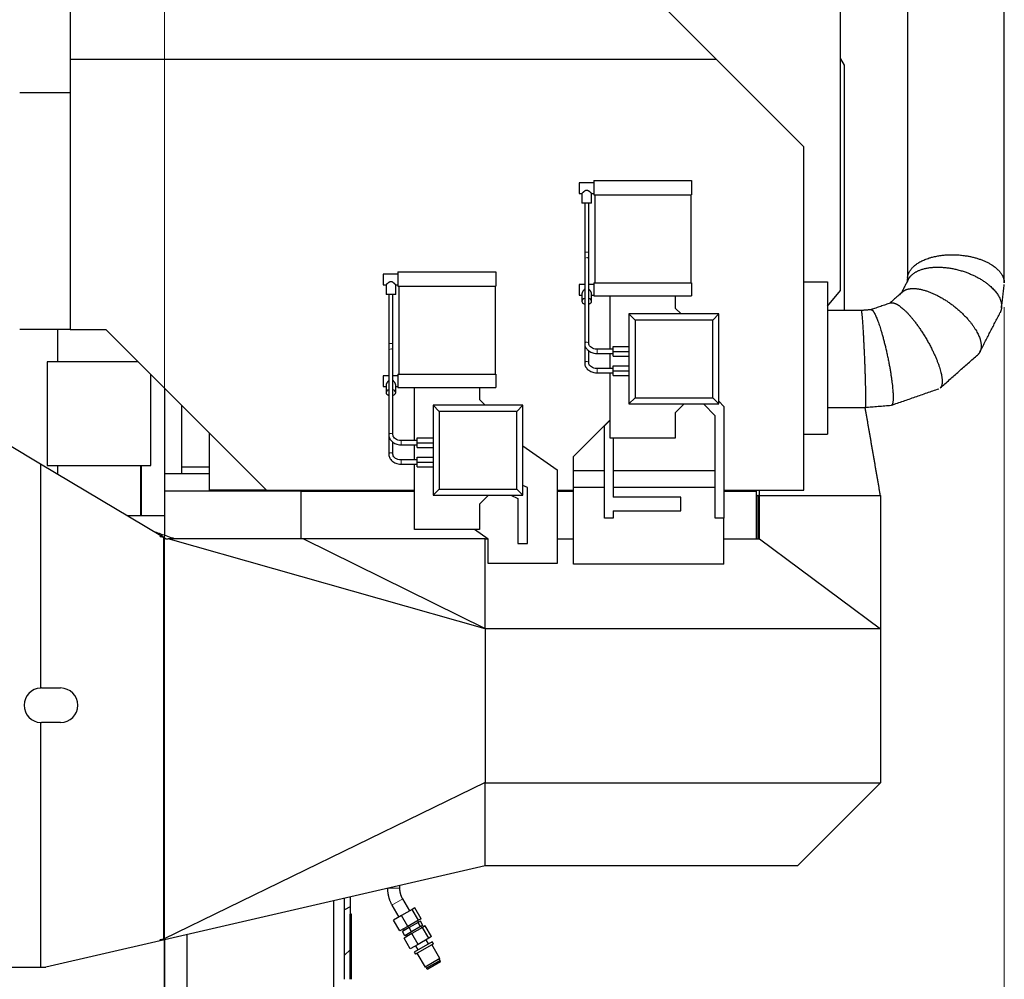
# Model space of a CAD drawing. Header units: inches. Extents: x 0 to 20790, y -12 to 14700.
# Tile 132 of 133: x 18100 to 19523, y 10837 to 12224. Entities that reach past the tile are written whole.
import ezdxf

# ---------------------------------------------------------------- set-up
doc = ezdxf.new("R2010")
doc.units = ezdxf.units.IN
doc.layers.add('1', color=7, linetype='Continuous', true_color=0xffffff)
doc.layers.add('254', color=7, linetype='Continuous', true_color=0xffffff)
doc.styles.add('latin_extended', font='simplex.shx')
doc.dimstyles.get("Standard").update_dxf_attribs({"dimtxt": 0.18, "dimasz": 0.18, "dimexe": 0.18, "dimexo": 0.0625, "dimgap": 0.09, "dimtad": 0, "dimtih": 1, "dimtoh": 1, "dimdec": 4, "dimzin": 0, "dimdsep": 46, "dimtxsty": 'Standard', "dimcen": 0.09, "dimadec": 0, "dimazin": 0, "dimtfac": 1, "dimtdec": 4, "dimtofl": 0, "dimtmove": 0, "dimatfit": 3, "dimfxl": 1, "dimtolj": 1, "dimtzin": 0, "dimarcsym": 0})

# ---------------------------------------------------------------- blocks, each defined once
blk = doc.blocks.new('_U5')
at = {"layer": '254', "color": 3, "linetype": 'Continuous', "lineweight": 13, "transparency": 16777216}
for p, q in [((18309.3, 9795.7), (18309.3, 13088.9)), ((18824.3, 12625.7), (18824.3, 13088.9)), ((18701.8, 13053.9), (18431.8, 13053.9))]:
    blk.add_line(p, q, dxfattribs=at)
at = {"layer": '254', "color": 3, "transparency": 16777216}
for points in [[(18431.8, 13074.3), (18431.8, 13033.5), (18309.3, 13053.9)], [(18701.8, 13033.5), (18701.8, 13074.3), (18824.3, 13053.9)]]:
    blk.add_solid(points, dxfattribs=at)
at = {"layer": 'Defpoints', "color": 0, "transparency": 16777216}
for p in [(18309.3, 13053.9), (18824.3, 12590.7), (18309.3, 9760.7)]:
    blk.add_point(p, dxfattribs=at)
at = {"layer": '254', "color": 2, "lineweight": 13, "transparency": 16777216, "insert": (18421, 13237.6), "char_height": 122.5, "attachment_point": 1, "style": 'latin_extended'}
blk.add_mtext('\\A1;515', dxfattribs=at)
blk = doc.blocks.new('_U6')
at = {"layer": '254', "color": 3, "linetype": 'Continuous', "lineweight": 13, "transparency": 16777216}
for p, q in [((19522.8, 11808.1), (19522.8, 8470.6)), ((18309.3, 9725.7), (18309.3, 8470.6)), ((18431.8, 8505.6), (19400.3, 8505.6))]:
    blk.add_line(p, q, dxfattribs=at)
at = {"layer": '254', "color": 3, "transparency": 16777216}
for points in [[(18431.8, 8526), (18431.8, 8485.1), (18309.3, 8505.6)], [(19400.3, 8485.1), (19400.3, 8526), (19522.8, 8505.6)]]:
    blk.add_solid(points, dxfattribs=at)
at = {"layer": 'Defpoints', "color": 0, "transparency": 16777216}
for p in [(19522.8, 11843.1), (18309.3, 9760.7), (19522.8, 8505.6)]:
    blk.add_point(p, dxfattribs=at)
at = {"layer": '254', "color": 2, "lineweight": 13, "transparency": 16777216, "insert": (18720.6, 8689.3), "char_height": 122.5, "attachment_point": 1, "style": 'latin_extended'}
blk.add_mtext('\\A1;1214', dxfattribs=at)

msp = doc.modelspace()

# ---------------------------------------------------------------- linework, layer by layer
at = {"layer": '1', "color": 2, "linetype": 'Continuous', "lineweight": 25}
for p, q in [((19286.021, 11832.008), (19286.021, 12338.554)), ((18172.802, 12330.191), (18172.802, 12166.64)), ((19106.525, 12166.64), (18942.975, 12330.191)), ((19286.021, 12166.715), (19291.217, 12157.714)), ((18172.802, 12166.64), (18172.802, 11775.791)), ((18172.802, 12166.64), (19106.525, 12166.64)), ((19233.302, 12039.863), (19106.525, 12166.64)), ((19291.217, 12157.714), (19291.217, 11803.193)), ((18172.802, 12117.755), (18099.803, 12117.755)), ((19233.302, 11543.691), (19233.302, 12039.863)), ((18908.342, 11987.941), (18908.342, 11984.066)), ((18929.342, 11987.941), (18908.342, 11987.941)), ((18908.342, 11984.066), (18908.342, 11972.441)), ((18929.342, 11991.191), (19070.842, 11991.191)), ((18929.342, 11991.191), (18929.342, 11970.191)), ((19070.842, 11991.191), (19070.842, 11970.191)), ((18908.342, 11972.441), (18912.342, 11972.441)), ((18912.342, 11972.441), (18912.342, 11958.191)), ((18926.303, 11972.441), (18929.342, 11972.441)), ((18926.342, 11958.191), (18926.342, 11972.476)), ((18929.342, 11970.191), (19070.842, 11970.191)), ((18930.842, 11970.191), (18930.842, 11843.191)), ((19069.842, 11970.191), (19069.842, 11843.191)), ((18926.342, 11958.191), (18912.342, 11958.191)), ((18916.342, 11958.191), (18916.342, 11887.539)), ((18922.342, 11887.539), (18922.342, 11958.191)), ((18916.342, 11887.539), (18916.342, 11877.71)), ((18922.342, 11877.71), (18922.342, 11887.539)), ((18916.342, 11877.71), (18916.342, 11755.521)), ((18922.342, 11755.521), (18922.342, 11877.71)), ((18625.243, 11855.941), (18625.243, 11852.066)), ((18646.243, 11855.941), (18625.243, 11855.941)), ((18646.243, 11859.191), (18646.243, 11838.191)), ((18646.243, 11859.191), (18787.743, 11859.191)), ((18787.743, 11859.191), (18787.743, 11838.191)), ((18625.243, 11852.066), (18625.243, 11840.441)), ((18625.243, 11840.441), (18629.283, 11840.441)), ((18629.283, 11840.441), (18629.283, 11826.191)), ((18643.243, 11840.441), (18646.243, 11840.441)), ((18643.283, 11826.191), (18643.283, 11840.476)), ((18908.342, 11840.941), (18908.342, 11840.516)), ((18916.342, 11840.941), (18908.342, 11840.941)), ((18908.342, 11840.516), (18908.342, 11825.441)), ((18929.342, 11840.941), (18922.342, 11840.941)), ((18929.342, 11843.191), (19070.842, 11843.191)), ((18929.342, 11843.191), (18929.342, 11824.191)), ((19070.842, 11843.191), (19070.842, 11824.191)), ((19233.302, 11844.689), (19267.302, 11844.689)), ((19267.302, 11844.689), (19267.302, 11624.691)), ((18643.283, 11826.191), (18629.283, 11826.191)), ((18633.283, 11826.191), (18633.283, 11755.539)), ((18639.283, 11755.539), (18639.283, 11826.191)), ((18646.243, 11838.191), (18787.743, 11838.191)), ((18647.743, 11838.191), (18647.743, 11711.191)), ((18786.743, 11838.191), (18786.743, 11711.191)), ((18908.342, 11825.441), (18912.342, 11825.441)), ((18912.342, 11827.375), (18912.342, 11816.573)), ((18926.342, 11816.573), (18926.342, 11827.372)), ((18926.343, 11825.441), (18929.342, 11825.441)), ((19267.302, 11809.699), (19286.021, 11832.008)), ((18929.342, 11824.191), (19070.842, 11824.191)), ((18953.302, 11747.19), (18953.302, 11824.191)), ((19047.342, 11824.191), (19047.342, 11806.651)), ((19110.302, 11798.191), (18980.302, 11798.191)), ((18980.302, 11798.191), (18980.302, 11668.191)), ((18989.131, 11789.362), (18980.302, 11798.191)), ((18980.302, 11798.191), (18980.302, 11668.191)), ((19110.302, 11798.191), (18980.302, 11798.191)), ((19047.342, 11806.651), (19055.803, 11798.19)), ((19101.474, 11789.362), (19110.302, 11798.191)), ((19110.302, 11668.191), (19110.302, 11798.191)), ((19110.302, 11668.191), (19110.302, 11798.191)), ((19101.474, 11789.362), (18989.131, 11789.362)), ((18989.131, 11789.362), (18989.131, 11677.02)), ((19101.474, 11677.02), (19101.474, 11789.362)), ((18172.802, 11775.791), (18099.803, 11775.791)), ((18154.302, 11775.791), (18154.302, 11729.19)), ((18172.802, 11775.791), (18224.302, 11775.791)), ((18224.302, 11775.791), (18456.402, 11543.691)), ((18633.283, 11755.539), (18633.283, 11745.71)), ((18639.283, 11745.71), (18639.283, 11755.539)), ((18916.342, 11755.522), (18916.342, 11727.521)), ((18922.342, 11755.521), (18922.339, 11755.613)), ((18633.283, 11745.71), (18633.283, 11623.521)), ((18639.283, 11623.521), (18639.283, 11745.71)), ((18922.342, 11727.521), (18922.342, 11745.067)), ((18957.302, 11747.191), (18934.342, 11747.191)), ((18934.342, 11741.191), (18957.302, 11741.191)), ((18953.302, 11719.193), (18953.302, 11741.19)), ((18957.302, 11751.191), (18980.302, 11751.191)), ((18957.302, 11744.191), (18957.302, 11751.191)), ((18957.302, 11744.191), (18980.302, 11744.191)), ((18957.302, 11737.191), (18957.302, 11744.191)), ((18139.302, 11729.19), (18139.302, 11579.19)), ((18270.902, 11729.19), (18139.302, 11729.19)), ((18922.342, 11727.521), (18922.339, 11727.613)), ((18957.302, 11737.191), (18980.302, 11737.191)), ((18957.302, 11737.191), (18957.302, 11737.191)), ((18957.302, 11737.191), (18980.302, 11737.191)), ((18957.302, 11719.191), (18934.342, 11719.191)), ((18934.342, 11713.191), (18957.302, 11713.191)), ((18953.302, 11618.641), (18953.302, 11713.194)), ((18957.302, 11716.191), (18957.302, 11723.191)), ((18957.302, 11723.191), (18980.302, 11723.191)), ((18957.302, 11709.191), (18957.302, 11716.191)), ((18957.302, 11716.191), (18980.302, 11716.191)), ((18289.302, 11579.19), (18289.302, 11710.79)), ((18625.243, 11708.941), (18625.243, 11708.516)), ((18633.283, 11708.941), (18625.243, 11708.941)), ((18625.243, 11708.516), (18625.243, 11693.441)), ((18646.243, 11708.941), (18639.282, 11708.941)), ((18646.243, 11711.191), (18787.743, 11711.191)), ((18646.243, 11711.191), (18646.243, 11692.191)), ((18787.743, 11711.191), (18787.743, 11692.191)), ((18957.302, 11709.191), (18957.302, 11709.191)), ((18957.302, 11709.191), (18980.302, 11709.191)), ((18957.302, 11709.191), (18980.302, 11709.191)), ((18309.302, 11690.791), (18309.302, 11567.691)), ((18625.243, 11693.441), (18629.282, 11693.441)), ((18629.283, 11695.375), (18629.283, 11684.573)), ((18643.283, 11684.573), (18643.283, 11695.372)), ((18643.283, 11693.441), (18646.243, 11693.441)), ((18646.243, 11692.191), (18787.743, 11692.191)), ((18670.203, 11615.19), (18670.203, 11692.191)), ((18764.243, 11692.191), (18764.243, 11674.651)), ((18764.243, 11674.651), (18772.703, 11666.19)), ((18989.131, 11677.02), (18980.302, 11668.191)), ((18989.131, 11677.02), (19101.474, 11677.02)), ((19101.474, 11677.02), (19110.302, 11668.191)), ((19110.302, 11672.015), (19117.66, 11664.658)), ((18334.302, 11567.697), (18334.302, 11665.792)), ((18706.031, 11657.362), (18697.202, 11666.191)), ((18697.202, 11666.191), (18697.202, 11536.191)), ((18827.202, 11666.191), (18697.202, 11666.191)), ((18827.202, 11666.191), (18697.202, 11666.191)), ((18697.202, 11666.191), (18697.202, 11536.191)), ((18818.374, 11657.362), (18706.031, 11657.362)), ((18706.031, 11657.362), (18706.031, 11545.02)), ((18818.374, 11657.362), (18827.202, 11666.191)), ((18818.374, 11545.02), (18818.374, 11657.362)), ((18827.202, 11536.191), (18827.202, 11666.191)), ((18827.202, 11536.191), (18827.202, 11666.191)), ((18980.302, 11668.191), (19110.302, 11668.191)), ((18980.302, 11668.191), (19110.302, 11668.191)), ((19060.302, 11668.19), (19047.342, 11655.231)), ((19047.342, 11655.231), (19047.342, 11618.641)), ((19104.945, 11651.135), (19087.889, 11668.191)), ((19117.66, 11664.658), (19117.66, 11503.348)), ((18900.302, 11592.015), (18953.301, 11645.014)), ((18944.945, 11636.588), (18953.303, 11644.945)), ((19104.945, 11503.348), (19104.945, 11651.135)), ((18944.945, 11503.278), (18944.945, 11636.588)), ((18374.302, 11543.691), (18374.302, 11625.791)), ((18633.283, 11623.523), (18633.283, 11595.521)), ((18639.283, 11623.521), (18639.279, 11623.614)), ((18639.283, 11595.521), (18639.283, 11613.067)), ((18674.202, 11615.191), (18651.283, 11615.191)), ((18674.202, 11612.191), (18674.202, 11619.191)), ((18674.202, 11619.191), (18697.202, 11619.191)), ((18674.202, 11605.191), (18674.202, 11612.191)), ((18674.202, 11612.191), (18697.202, 11612.191)), ((19047.342, 11618.641), (18953.302, 11618.641)), ((18957.66, 11618.639), (18957.66, 11533.522)), ((19233.302, 11624.691), (19267.302, 11624.691)), ((18082.717, 11609.974), (18130.102, 11581.653)), ((18651.283, 11609.191), (18674.202, 11609.191)), ((18670.203, 11587.193), (18670.203, 11609.19)), ((18674.202, 11605.191), (18674.202, 11605.191)), ((18674.202, 11605.191), (18697.202, 11605.191)), ((18674.202, 11605.191), (18697.202, 11605.191)), ((18827.203, 11607.658), (18876.698, 11573.001)), ((18639.283, 11595.521), (18639.279, 11595.614)), ((18674.202, 11587.191), (18651.283, 11587.191)), ((18674.202, 11584.191), (18674.202, 11591.191)), ((18674.202, 11591.191), (18697.202, 11591.191)), ((18674.202, 11584.191), (18697.202, 11584.191)), ((18674.202, 11577.191), (18674.202, 11584.191)), ((18900.302, 11571.607), (18900.302, 11592.015)), ((18130.102, 11581.653), (18303.597, 11477.958)), ((18130.102, 11581.653), (18130.102, 11257.663)), ((18139.302, 11579.19), (18289.302, 11579.19)), ((18154.302, 11579.19), (18154.302, 11567.188)), ((18274.302, 11579.19), (18274.302, 11506.69)), ((18275.302, 11579.198), (18275.302, 11506.69)), ((18374.304, 11576.773), (18334.302, 11576.773)), ((18651.283, 11581.191), (18674.202, 11581.191)), ((18670.203, 11486.641), (18670.203, 11581.194)), ((18674.202, 11577.191), (18674.202, 11577.191)), ((18674.202, 11577.191), (18697.202, 11577.191)), ((18674.202, 11577.191), (18697.202, 11577.191)), ((18876.698, 11573.001), (18876.698, 11437.607)), ((18900.302, 11547.607), (18900.302, 11571.607)), ((18944.945, 11571.607), (18900.302, 11571.607)), ((19104.945, 11571.607), (18957.66, 11571.607)), ((18309.302, 11567.69), (18309.302, 11542.19)), ((18309.302, 11567.69), (18374.303, 11567.69)), ((18274.291, 11548.854), (18275.298, 11548.854)), ((18274.291, 11541.799), (18275.298, 11541.799)), ((18275.303, 11541.191), (18274.303, 11541.191)), ((18309.302, 11542.19), (18309.302, 11478.195)), ((18506.302, 11542.19), (18309.302, 11542.19)), ((18456.402, 11543.691), (18374.302, 11543.691)), ((18456.402, 11543.691), (18670.208, 11543.691)), ((18506.302, 11542.19), (18670.206, 11542.19)), ((18506.302, 11542.19), (18506.302, 11473.191)), ((18706.031, 11545.02), (18697.202, 11536.191)), ((18706.031, 11545.02), (18818.374, 11545.02)), ((18818.374, 11545.02), (18827.202, 11536.191)), ((18833.739, 11547.31), (18827.202, 11550.215)), ((18833.739, 11466.691), (18833.739, 11547.31)), ((18876.693, 11543.691), (18900.292, 11543.691)), ((18876.695, 11542.19), (18900.301, 11542.19)), ((18884.302, 11543.691), (18884.302, 11542.191)), ((18900.302, 11436.691), (18900.302, 11547.607)), ((18944.945, 11547.607), (18900.302, 11547.607)), ((19104.945, 11547.607), (18957.66, 11547.607)), ((19117.654, 11543.691), (19233.302, 11543.691)), ((19117.656, 11542.19), (19164.302, 11542.19)), ((19164.302, 11543.691), (19164.302, 11542.19)), ((19164.302, 11542.19), (19164.302, 11473.191)), ((18275.303, 11531.691), (18274.303, 11531.691)), ((18697.202, 11536.191), (18827.202, 11536.191)), ((18697.202, 11536.191), (18827.202, 11536.191)), ((18777.202, 11536.19), (18764.243, 11523.231)), ((18809.512, 11536.191), (18819.786, 11531.625)), ((18819.786, 11531.625), (18819.786, 11466.691)), ((19055.16, 11533.522), (18957.66, 11533.522)), ((19055.16, 11513.785), (19055.16, 11533.522)), ((19164.309, 11535.691), (19165.931, 11535.691)), ((19166.802, 11534.191), (19168.802, 11534.191)), ((19166.802, 11534.191), (19166.802, 11473.191)), ((19168.802, 11473.191), (19168.802, 11535.691)), ((19168.802, 11535.691), (19343.802, 11535.691)), ((19343.802, 11535.691), (19343.802, 11343.191)), ((18275.303, 11522.191), (18274.303, 11522.191)), ((18764.243, 11523.231), (18764.243, 11486.641)), ((18957.66, 11513.785), (18957.66, 11503.278)), ((18957.66, 11513.785), (19055.16, 11513.785)), ((19168.791, 11520.142), (19166.797, 11520.142)), ((18309.302, 11506.69), (18255.523, 11506.69)), ((18957.66, 11503.278), (18944.945, 11503.278)), ((19117.66, 11503.348), (19104.945, 11503.348)), ((19117.66, 11436.691), (19117.66, 11503.346)), ((18764.243, 11486.641), (18670.203, 11486.641)), ((18776.907, 11472.617), (18756.879, 11486.641)), ((18302.969, 11475.979), (18303.597, 11477.958)), ((18307.832, 11475.101), (18302.969, 11475.979)), ((18308.866, 11474.808), (18303.597, 11477.958)), ((18307.832, 11475.101), (18307.832, 10894.923)), ((18308.866, 11474.808), (18307.832, 11475.101)), ((18308.866, 11474.808), (18311.572, 11473.191)), ((18311.572, 11473.191), (18314.57, 11473.191)), ((18510.017, 11473.191), (18314.57, 11473.191)), ((18772.302, 11343.371), (18314.57, 11473.191)), ((18510.017, 11473.191), (18510.039, 11473.182)), ((18772.302, 11473.182), (18510.039, 11473.182)), ((18510.039, 11473.182), (18772.302, 11343.591)), ((18772.302, 11473.191), (18776.094, 11473.191)), ((18772.302, 11343.429), (18772.302, 11473.191)), ((18776.907, 11437.607), (18776.907, 11472.617)), ((18876.7, 11473.191), (18900.304, 11473.191)), ((19117.654, 11473.191), (19168.802, 11473.191)), ((19168.802, 11473.191), (19343.802, 11343.191)), ((18819.786, 11466.691), (18833.739, 11466.691)), ((18876.698, 11437.607), (18776.907, 11437.607)), ((19117.66, 11436.691), (18900.302, 11436.691)), ((18772.302, 11343.429), (18772.302, 11343.371)), ((18772.302, 11343.371), (18772.302, 11343.191)), ((19343.802, 11343.191), (18772.302, 11343.191)), ((18772.302, 11343.191), (18772.302, 11121.278)), ((19343.802, 11343.191), (19343.802, 11120.691)), ((18131.301, 11257.692), (18158.924, 11257.692)), ((18130.102, 11207.72), (18130.102, 10854.191)), ((18158.924, 11207.692), (18131.301, 11207.692)), ((18772.302, 11121.278), (18307.832, 10894.923)), ((18772.302, 11121.278), (18772.302, 11120.691)), ((18772.302, 11000.691), (18772.302, 11120.691)), ((18772.302, 11120.691), (19343.802, 11120.691)), ((19223.802, 11000.691), (19343.802, 11120.691)), ((18772.302, 11000.691), (18302.802, 10892.298)), ((19223.802, 11000.691), (18772.302, 11000.691)), ((18649.303, 10968.329), (18649.303, 10972.294)), ((18553.302, 10950.129), (18553.302, 10662.951)), ((18569.302, 10836.693), (18569.302, 10953.82)), ((18577.302, 10955.677), (18577.302, 10941.548)), ((18637.868, 10943.829), (18647.868, 10926.509)), ((18663.456, 10935.509), (18653.456, 10952.829)), ((18577.302, 10941.548), (18569.302, 10937.217)), ((18577.302, 10941.548), (18577.302, 10879.422)), ((18577.523, 10930.72), (18577.302, 10930.72)), ((18577.302, 10928.72), (18577.523, 10928.72)), ((18577.523, 10836.692), (18577.523, 10930.72)), ((18579.523, 10930.72), (18577.523, 10930.72)), ((18579.523, 10836.691), (18579.523, 10930.72)), ((18651.767, 10928.76), (18640.275, 10922.125)), ((18667.154, 10937.644), (18651.767, 10928.76)), ((18660.767, 10913.172), (18651.767, 10928.76)), ((18671.049, 10939.893), (18667.154, 10937.644)), ((18676.154, 10922.055), (18667.154, 10937.644)), ((18680.049, 10924.304), (18671.049, 10939.893)), ((18649.275, 10906.537), (18640.275, 10922.125)), ((18676.154, 10922.055), (18660.767, 10913.172)), ((18675.608, 10918.854), (18662.625, 10911.358)), ((18676.304, 10919.255), (18675.054, 10921.42)), ((18678.895, 10920.751), (18675.608, 10918.854)), ((18679.108, 10912.791), (18675.608, 10918.854)), ((18680.049, 10924.304), (18676.154, 10922.055)), ((18682.395, 10914.689), (18678.895, 10920.751)), ((18682.395, 10914.689), (18679.108, 10912.791)), ((18341.302, 10901.182), (18341.302, 10643.691)), ((18660.767, 10913.172), (18649.275, 10906.537)), ((18662.625, 10911.358), (18652.929, 10905.76)), ((18656.429, 10899.698), (18652.929, 10905.76)), ((18654.27, 10909.42), (18655.52, 10907.255)), ((18666.767, 10902.779), (18655.275, 10896.144)), ((18666.125, 10905.296), (18656.429, 10899.698)), ((18659.02, 10901.193), (18660.27, 10899.028)), ((18666.125, 10905.296), (18662.625, 10911.358)), ((18679.108, 10912.791), (18666.125, 10905.296)), ((18682.154, 10911.663), (18666.767, 10902.779)), ((18675.767, 10887.191), (18666.767, 10902.779)), ((18681.054, 10911.028), (18679.804, 10913.193)), ((18686.049, 10913.912), (18682.154, 10911.663)), ((18691.154, 10896.075), (18682.154, 10911.663)), ((18695.049, 10898.323), (18686.049, 10913.912)), ((18302.796, 10892.297), (18137.741, 10854.191)), ((18307.832, 10894.923), (18302.281, 10893.948)), ((18302.281, 10893.948), (18302.796, 10892.297)), ((18309.302, 10690.721), (18309.302, 10893.81)), ((18309.302, 10893.796), (18309.302, 10643.691)), ((18664.275, 10880.556), (18655.275, 10896.144)), ((18675.767, 10887.191), (18664.275, 10880.556)), ((18696.052, 10891.051), (18670.071, 10876.051)), ((18697.802, 10888.02), (18671.821, 10873.02)), ((18691.154, 10896.075), (18675.767, 10887.191)), ((18690.856, 10888.051), (18687.456, 10893.94)), ((18695.049, 10898.323), (18691.154, 10896.075)), ((18707.237, 10866.678), (18695.637, 10886.77)), ((18697.802, 10888.02), (18696.052, 10891.051)), ((18577.302, 10879.422), (18569.302, 10871.422)), ((18670.071, 10876.051), (18671.821, 10873.02)), ((18671.868, 10884.94), (18675.268, 10879.051)), ((18673.987, 10874.27), (18685.587, 10854.178)), ((18696.412, 10860.428), (18685.587, 10854.178)), ((18707.448, 10863.913), (18687.876, 10852.613)), ((18707.755, 10861.781), (18689.569, 10851.281)), ((18707.237, 10866.678), (18696.412, 10860.428)), ((18707.448, 10863.913), (18706.198, 10866.078)), ((18707.755, 10861.781), (18707.448, 10863.913)), ((18007.102, 10854.191), (18130.102, 10854.191)), ((18130.102, 10854.191), (18137.741, 10854.191)), ((18686.626, 10854.778), (18687.876, 10852.613)), ((18687.876, 10852.613), (18689.569, 10851.281))]:
    msp.add_line(p, q, dxfattribs=at)
at = {"layer": '1', "color": 110, "linetype": 'Continuous', "lineweight": 13}
for p, q in [((18921.609, 11887.539), (18916.342, 11887.539)), ((18922.342, 11887.539), (18921.609, 11887.539)), ((18916.342, 11877.71), (18916.342, 11877.709)), ((18638.549, 11755.539), (18633.283, 11755.539)), ((18639.283, 11755.539), (18638.549, 11755.539)), ((18916.342, 11755.521), (18916.342, 11755.521)), ((18633.283, 11745.71), (18633.283, 11745.71)), ((18934.342, 11747.191), (18934.342, 11741.191)), ((18916.342, 11727.521), (18916.342, 11727.521)), ((18934.342, 11719.191), (18934.342, 11713.191)), ((18633.283, 11623.521), (18633.283, 11623.521)), ((18651.283, 11615.191), (18651.283, 11609.191)), ((18633.283, 11595.521), (18633.283, 11595.521)), ((18651.283, 11587.191), (18651.283, 11581.191)), ((18274.291, 11559.971), (18275.298, 11559.971)), ((18274.291, 11557.771), (18275.298, 11557.771)), ((18274.291, 11557.423), (18275.298, 11557.423)), ((18274.291, 11551.64), (18275.298, 11551.64)), ((18274.291, 11551.334), (18275.298, 11551.334)), ((18274.291, 11551.062), (18275.298, 11551.062)), ((18274.291, 11549.681), (18275.298, 11549.681)), ((18640.303, 10968.329), (18632.13, 10968.329)), ((18649.303, 10968.329), (18640.303, 10968.329)), ((18637.868, 10943.829), (18653.456, 10952.829))]:
    msp.add_line(p, q, dxfattribs=at)
at = {"layer": '1', "color": 2, "linetype": 'Continuous', "lineweight": 25}
for centre, start, end in [((18131.301, 11232.692), 92.748586, 267.251414), ((18158.924, 11232.692), 270, 90)]:
    msp.add_arc(centre, 25, start, end, dxfattribs=at)
at = {"layer": '1', "color": 110, "linetype": 'Continuous', "lineweight": 13}
for centre, start_param, end_param in [((18919.342, 11877.71), 3.85617132, 6.28318531), ((18919.342, 11877.71), 3.14155717, 3.85617132), ((18919.342, 11755.521), 3.85617132, 6.28318531), ((18919.342, 11755.521), 3.18848471, 3.85617132), ((18636.283, 11745.71), 3.85617132, 6.28318531), ((18636.283, 11745.71), 3.14155717, 3.85617132), ((18919.342, 11727.521), 3.85617132, 6.28318531), ((18919.342, 11727.521), 3.18848471, 3.85617132), ((18636.283, 11623.521), 3.85617132, 6.28318531), ((18636.283, 11623.521), 3.18848471, 3.85617132), ((18636.283, 11595.521), 3.85617132, 6.28318531), ((18636.283, 11595.521), 3.1884847, 3.85617132)]:
    msp.add_ellipse(centre, major_axis=(-3, 0), ratio=0.65529921, start_param=start_param, end_param=end_param, dxfattribs=at)
at = {"layer": '1', "color": 2, "linetype": 'Continuous', "lineweight": 25}
for centre, major_axis, ratio, start_param, end_param in [((18919.342, 11816.573), (-7, 0), 0.65529921, 5.15535354, 6.28318531), ((18919.342, 11816.573), (-7, 0), 0.65529921, 0, 1.12783176), ((18919.342, 11816.573), (-7, 0), 0.65529921, 3.14159265, 4.26952259), ((18919.342, 11816.573), (-7, 0), 0.65529921, 2.01366272, 3.14159265), ((18636.283, 11684.573), (-7, 0), 0.65529921, 5.15535354, 6.28318531), ((18636.283, 11684.573), (-7, 0), 0.65529921, 0, 1.12783176), ((18636.283, 11684.573), (-7, 0), 0.65529921, 3.14159265, 4.26952259), ((18636.283, 11684.573), (-7, 0), 0.65529921, 2.01366272, 3.14159265), ((19142.302, 11520.142), (125, 0), 0.00000826, 4.90962209, 4.92591911), ((18131.301, 11232.692), (25, 0), 0.99999998, 1.57079633, 1.61876821), ((18131.301, 11232.692), (0, 25), 0.99999996, 3.09362078, 3.14159265)]:
    msp.add_ellipse(centre, major_axis=major_axis, ratio=ratio, start_param=start_param, end_param=end_param, dxfattribs=at)
for points, degree in [([(19522.809, 11843.12), (19522.809, 12359.55)], 1), ([(19382.811, 12349.254), (19382.811, 11849.907)], 1), ([(19383.934, 11847.991), (19373.897, 11828.49)], 1), ([(19382.93, 11850.923), (19382.189, 11844.599)], 1), ([(19518.743, 11807.04), (19522.69, 11840.712)], 1), ([(19375.871, 11830.235), (19357.221, 11813.747)], 1), ([(19358.209, 11814.091), (19330.164, 11804.327)], 1), ([(19315.918, 11803.192), (19267.301, 11803.191)], 1), ([(19330.469, 11804.396), (19315.914, 11803.191)], 1), ([(19487.566, 11743.417), (19516.535, 11799.699)], 1), ([(19430.134, 11691.341), (19484.362, 11739.282)], 1), ([(19359.739, 11666.382), (19428.303, 11690.252)], 1), ([(19267.302, 11663.192), (19321.701, 11663.192)], 1), ([(19321.705, 11663.192), (19359.434, 11666.314)], 1), ([(19328.998, 11621.191), (19325.351, 11642.247), (19321.722, 11663.208)], 2), ([(19343.805, 11535.691), (19336.405, 11578.416), (19328.997, 11621.191)], 2), ([(19343.807, 11535.691), (19336.399, 11578.448), (19328.998, 11621.191)], 2), ([(19168.672, 11543.693), (19168.659, 11539.692), (19168.646, 11535.691)], 2), ([(18631.303, 10968.329), (18631.522, 10955.259), (18637.868, 10943.829)], 2), ([(18653.456, 10952.829), (18649.205, 10959.997), (18649.303, 10968.329)], 2)]:
    msp.add_open_spline(points, degree=degree, dxfattribs=at)
for points, knots in [([(18926.342, 11972.441), (18926.342, 11972.441), (18926.341, 11972.442), (18926.338, 11972.445), (18926.335, 11972.447), (18926.333, 11972.449), (18926.325, 11972.457), (18926.314, 11972.466), (18926.274, 11972.503), (18926.234, 11972.539), (18926.155, 11972.61), (18926.126, 11972.636), (18926.077, 11972.679), (18926.06, 11972.695), (18926.034, 11972.718), (18926.025, 11972.726), (18926.006, 11972.743), (18925.922, 11972.818), (18925.824, 11972.905), (18925.632, 11973.076), (18925.526, 11973.17), (18925.382, 11973.296), (18925.352, 11973.322), (18925.293, 11973.374), (18925.202, 11973.453), (18925.107, 11973.536), (18924.912, 11973.704), (18924.776, 11973.82), (18924.491, 11974.062), (18924.342, 11974.186), (18924.11, 11974.378), (18924.031, 11974.443), (18923.91, 11974.541), (18923.869, 11974.574), (18923.787, 11974.64), (18923.745, 11974.673), (18923.536, 11974.839), (18923.365, 11974.973), (18923.012, 11975.239), (18922.831, 11975.373), (18922.457, 11975.636), (18922.265, 11975.766), (18921.966, 11975.955), (18921.864, 11976.017), (18921.709, 11976.109), (18921.657, 11976.139), (18921.551, 11976.198), (18921.498, 11976.227), (18921.338, 11976.313), (18921.23, 11976.368), (18921.009, 11976.472), (18920.897, 11976.521), (18920.725, 11976.589), (18920.667, 11976.611), (18920.549, 11976.653), (18920.49, 11976.673), (18920.311, 11976.728), (18920.191, 11976.76), (18919.948, 11976.812), (18919.825, 11976.832), (18919.638, 11976.852), (18919.575, 11976.857), (18919.48, 11976.862), (18919.449, 11976.863), (18919.385, 11976.865), (18919.354, 11976.865), (18919.196, 11976.864), (18919.071, 11976.856), (18918.823, 11976.827), (18918.701, 11976.805), (18918.518, 11976.765), (18918.457, 11976.749), (18918.367, 11976.725), (18918.337, 11976.716), (18918.277, 11976.698), (18918.247, 11976.689), (18918.099, 11976.641), (18917.983, 11976.599), (18917.756, 11976.507), (18917.644, 11976.457), (18917.425, 11976.353), (18917.318, 11976.298), (18917.105, 11976.183), (18917.001, 11976.124), (18916.846, 11976.032), (18916.795, 11976.001), (18916.694, 11975.939), (18916.644, 11975.908), (18916.395, 11975.75), (18916.204, 11975.62), (18915.833, 11975.357), (18915.653, 11975.224), (18915.302, 11974.959), (18915.132, 11974.826), (18914.884, 11974.628), (18914.802, 11974.563), (18914.681, 11974.465), (18914.641, 11974.432), (18914.562, 11974.367), (18914.523, 11974.335), (18914.329, 11974.175), (18914.181, 11974.05), (18913.896, 11973.81), (18913.761, 11973.694), (18913.503, 11973.471), (18913.381, 11973.365), (18913.238, 11973.239), (18913.21, 11973.214), (18913.155, 11973.166), (18913.074, 11973.094), (18912.998, 11973.028), (18912.855, 11972.9), (18912.769, 11972.824), (18912.656, 11972.723), (18912.621, 11972.692), (18912.573, 11972.648), (18912.558, 11972.635), (18912.536, 11972.615), (18912.529, 11972.608), (18912.515, 11972.596), (18912.454, 11972.541), (18912.409, 11972.501), (18912.369, 11972.465), (18912.359, 11972.456), (18912.349, 11972.447), (18912.345, 11972.443), (18912.343, 11972.441), (18912.343, 11972.441), (18912.343, 11972.441), (18912.343, 11972.441)], [0, 0, 0, 0, 0.00806048, 0.01196576, 0.01196576, 0.01587103, 0.01587103, 0.03149213, 0.03149213, 0.06273432, 0.06273432, 0.07835541, 0.07835541, 0.08616596, 0.08616596, 0.09007123, 0.09007123, 0.09397651, 0.1252187, 0.1252187, 0.15646088, 0.15646088, 0.16427143, 0.16427143, 0.17208198, 0.18770307, 0.18770307, 0.21894526, 0.21894526, 0.25018745, 0.25018745, 0.26580855, 0.26580855, 0.2736191, 0.2736191, 0.28142964, 0.28142964, 0.31267183, 0.31267183, 0.34391402, 0.34391402, 0.37515621, 0.37515621, 0.39077731, 0.39077731, 0.39858785, 0.39858785, 0.4063984, 0.4063984, 0.4220195, 0.4220195, 0.43764059, 0.43764059, 0.44545114, 0.44545114, 0.45326168, 0.45326168, 0.46888278, 0.46888278, 0.48450387, 0.48450387, 0.49231442, 0.49231442, 0.4962197, 0.4962197, 0.50012497, 0.50012497, 0.51574606, 0.51574606, 0.53136716, 0.53136716, 0.53917771, 0.53917771, 0.54308298, 0.54308298, 0.54698825, 0.54698825, 0.56260935, 0.56260935, 0.57823044, 0.57823044, 0.59385154, 0.59385154, 0.60947263, 0.60947263, 0.61728318, 0.61728318, 0.62509373, 0.62509373, 0.65633592, 0.65633592, 0.68757811, 0.68757811, 0.71882029, 0.71882029, 0.73444139, 0.73444139, 0.74225194, 0.74225194, 0.75006248, 0.75006248, 0.78130467, 0.78130467, 0.81254686, 0.81254686, 0.84378905, 0.84378905, 0.8515996, 0.8515996, 0.85941015, 0.87503124, 0.87503124, 0.90627343, 0.90627343, 0.92189453, 0.92189453, 0.92970507, 0.92970507, 0.93361035, 0.93361035, 0.93751562, 0.96875781, 0.96875781, 0.98437891, 0.98437891, 0.99218945, 0.99609473, 0.99804736, 1, 1, 1, 1]), ([(18643.283, 11840.441), (18643.282, 11840.441), (18643.281, 11840.442), (18643.278, 11840.445), (18643.275, 11840.447), (18643.274, 11840.449), (18643.265, 11840.457), (18643.254, 11840.466), (18643.214, 11840.503), (18643.174, 11840.539), (18643.095, 11840.609), (18643.066, 11840.636), (18643.017, 11840.679), (18643, 11840.695), (18642.974, 11840.718), (18642.965, 11840.726), (18642.946, 11840.743), (18642.862, 11840.818), (18642.764, 11840.905), (18642.572, 11841.076), (18642.466, 11841.17), (18642.322, 11841.296), (18642.292, 11841.322), (18642.233, 11841.374), (18642.142, 11841.453), (18642.047, 11841.536), (18641.852, 11841.704), (18641.716, 11841.82), (18641.431, 11842.062), (18641.282, 11842.186), (18641.05, 11842.378), (18640.971, 11842.443), (18640.85, 11842.541), (18640.809, 11842.574), (18640.727, 11842.64), (18640.685, 11842.673), (18640.476, 11842.839), (18640.305, 11842.973), (18639.952, 11843.239), (18639.771, 11843.373), (18639.397, 11843.636), (18639.205, 11843.766), (18638.906, 11843.955), (18638.804, 11844.017), (18638.649, 11844.109), (18638.597, 11844.139), (18638.492, 11844.198), (18638.439, 11844.227), (18638.278, 11844.313), (18638.17, 11844.368), (18637.949, 11844.472), (18637.837, 11844.521), (18637.665, 11844.589), (18637.607, 11844.611), (18637.489, 11844.653), (18637.43, 11844.673), (18637.252, 11844.728), (18637.131, 11844.76), (18636.888, 11844.812), (18636.765, 11844.832), (18636.578, 11844.852), (18636.515, 11844.857), (18636.421, 11844.862), (18636.389, 11844.863), (18636.325, 11844.864), (18636.294, 11844.865), (18636.136, 11844.864), (18636.011, 11844.856), (18635.763, 11844.827), (18635.641, 11844.805), (18635.458, 11844.764), (18635.398, 11844.749), (18635.307, 11844.725), (18635.277, 11844.716), (18635.217, 11844.698), (18635.187, 11844.689), (18635.039, 11844.641), (18634.923, 11844.599), (18634.696, 11844.507), (18634.584, 11844.457), (18634.365, 11844.353), (18634.258, 11844.298), (18634.045, 11844.183), (18633.941, 11844.124), (18633.786, 11844.032), (18633.735, 11844.001), (18633.634, 11843.939), (18633.584, 11843.908), (18633.336, 11843.75), (18633.144, 11843.62), (18632.773, 11843.357), (18632.593, 11843.224), (18632.242, 11842.959), (18632.072, 11842.826), (18631.824, 11842.628), (18631.742, 11842.563), (18631.621, 11842.465), (18631.581, 11842.432), (18631.502, 11842.367), (18631.463, 11842.335), (18631.269, 11842.175), (18631.121, 11842.05), (18630.836, 11841.81), (18630.701, 11841.694), (18630.443, 11841.471), (18630.321, 11841.365), (18630.178, 11841.239), (18630.15, 11841.214), (18630.095, 11841.166), (18630.014, 11841.094), (18629.938, 11841.028), (18629.795, 11840.9), (18629.709, 11840.824), (18629.596, 11840.723), (18629.561, 11840.692), (18629.513, 11840.648), (18629.498, 11840.635), (18629.476, 11840.615), (18629.469, 11840.608), (18629.455, 11840.596), (18629.394, 11840.541), (18629.349, 11840.501), (18629.309, 11840.465), (18629.299, 11840.456), (18629.289, 11840.447), (18629.285, 11840.443), (18629.283, 11840.441), (18629.283, 11840.441), (18629.283, 11840.441), (18629.283, 11840.441)], [0, 0, 0, 0, 0.00806048, 0.01196576, 0.01196576, 0.01587103, 0.01587103, 0.03149213, 0.03149213, 0.06273432, 0.06273432, 0.07835541, 0.07835541, 0.08616596, 0.08616596, 0.09007123, 0.09007123, 0.09397651, 0.1252187, 0.1252187, 0.15646088, 0.15646088, 0.16427143, 0.16427143, 0.17208198, 0.18770307, 0.18770307, 0.21894526, 0.21894526, 0.25018745, 0.25018745, 0.26580855, 0.26580855, 0.2736191, 0.2736191, 0.28142964, 0.28142964, 0.31267183, 0.31267183, 0.34391402, 0.34391402, 0.37515621, 0.37515621, 0.39077731, 0.39077731, 0.39858785, 0.39858785, 0.4063984, 0.4063984, 0.4220195, 0.4220195, 0.43764059, 0.43764059, 0.44545114, 0.44545114, 0.45326168, 0.45326168, 0.46888278, 0.46888278, 0.48450387, 0.48450387, 0.49231442, 0.49231442, 0.4962197, 0.4962197, 0.50012497, 0.50012497, 0.51574606, 0.51574606, 0.53136716, 0.53136716, 0.53917771, 0.53917771, 0.54308298, 0.54308298, 0.54698825, 0.54698825, 0.56260935, 0.56260935, 0.57823044, 0.57823044, 0.59385154, 0.59385154, 0.60947263, 0.60947263, 0.61728318, 0.61728318, 0.62509373, 0.62509373, 0.65633592, 0.65633592, 0.68757811, 0.68757811, 0.71882029, 0.71882029, 0.73444139, 0.73444139, 0.74225194, 0.74225194, 0.75006248, 0.75006248, 0.78130467, 0.78130467, 0.81254686, 0.81254686, 0.84378905, 0.84378905, 0.8515996, 0.8515996, 0.85941015, 0.87503124, 0.87503124, 0.90627343, 0.90627343, 0.92189453, 0.92189453, 0.92970507, 0.92970507, 0.93361035, 0.93361035, 0.93751562, 0.96875781, 0.96875781, 0.98437891, 0.98437891, 0.99218945, 0.99609473, 0.99804736, 1, 1, 1, 1]), ([(18916.31, 11833.925), (18916.201, 11833.835), (18916.094, 11833.743), (18915.804, 11833.484), (18915.624, 11833.312), (18915.275, 11832.958), (18915.105, 11832.776), (18914.776, 11832.403), (18914.616, 11832.212), (18914.422, 11831.967), (18914.383, 11831.918), (18914.307, 11831.819), (18914.195, 11831.671), (18914.086, 11831.522), (18913.873, 11831.222), (18913.738, 11831.02), (18913.482, 11830.613), (18913.361, 11830.408), (18913.219, 11830.15), (18913.191, 11830.098), (18913.137, 11829.995), (18913.11, 11829.943), (18913.031, 11829.787), (18912.981, 11829.684), (18912.839, 11829.376), (18912.754, 11829.173), (18912.606, 11828.773), (18912.543, 11828.576), (18912.486, 11828.358), (18912.48, 11828.333), (18912.468, 11828.285), (18912.45, 11828.213), (18912.414, 11828.048), (18912.39, 11827.911), (18912.354, 11827.652), (18912.342, 11827.49), (18912.342, 11827.335)], [0, 0, 0, 0, 0.04906644, 0.04906644, 0.13590968, 0.13590968, 0.22275293, 0.22275293, 0.30959618, 0.30959618, 0.33130699, 0.33130699, 0.3530178, 0.39643943, 0.39643943, 0.48328267, 0.48328267, 0.57012592, 0.57012592, 0.59183673, 0.59183673, 0.61354755, 0.61354755, 0.65696917, 0.65696917, 0.74381242, 0.74381242, 0.83065567, 0.83065567, 0.84151107, 0.84151107, 0.85236648, 0.87407729, 0.91749891, 0.91749891, 1, 1, 1, 1]), ([(18926.342, 11827.339), (18926.342, 11827.347), (18926.342, 11827.355), (18926.342, 11827.445), (18926.338, 11827.53), (18926.328, 11827.639), (18926.326, 11827.662), (18926.322, 11827.706), (18926.314, 11827.773), (18926.305, 11827.841), (18926.269, 11828.068), (18926.228, 11828.256), (18926.148, 11828.546), (18926.118, 11828.644), (18926.069, 11828.792), (18926.043, 11828.867), (18926.016, 11828.943), (18925.997, 11828.993), (18925.988, 11829.019), (18925.901, 11829.248), (18925.813, 11829.452), (18925.619, 11829.863), (18925.512, 11830.069), (18925.368, 11830.328), (18925.338, 11830.379), (18925.278, 11830.483), (18925.248, 11830.535), (18925.155, 11830.69), (18925.091, 11830.793), (18924.895, 11831.099), (18924.758, 11831.3), (18924.472, 11831.698), (18924.322, 11831.894), (18924.012, 11832.281), (18923.851, 11832.471), (18923.641, 11832.705), (18923.599, 11832.752), (18923.514, 11832.845), (18923.385, 11832.982), (18923.254, 11833.117), (18922.989, 11833.382), (18922.807, 11833.553), (18922.548, 11833.78), (18922.475, 11833.842), (18922.402, 11833.903)], [0, 0, 0, 0, 0.00411163, 0.00411163, 0.04785233, 0.04785233, 0.05878751, 0.05878751, 0.06972268, 0.09159304, 0.09159304, 0.17907445, 0.17907445, 0.22281515, 0.22281515, 0.2446855, 0.25562068, 0.25562068, 0.26655586, 0.26655586, 0.35403727, 0.35403727, 0.44151868, 0.44151868, 0.46338903, 0.46338903, 0.48525938, 0.48525938, 0.52900009, 0.52900009, 0.6164815, 0.6164815, 0.70396291, 0.70396291, 0.79144432, 0.79144432, 0.81331467, 0.81331467, 0.83518502, 0.87892573, 0.87892573, 0.96640714, 0.96640714, 1, 1, 1, 1]), ([(18916.342, 11755.521), (18916.351, 11754.41), (18916.729, 11751.672), (18918.984, 11747.445), (18923.464, 11743.678), (18928.959, 11741.586), (18932.706, 11741.196), (18934.342, 11741.191)], [0, 0, 0, 0, 0.1398839, 0.35845501, 0.58660847, 0.82717823, 1, 1, 1, 1]), ([(18934.342, 11747.191), (18933.418, 11747.194), (18931.096, 11747.378), (18927.503, 11748.48), (18924.362, 11750.641), (18922.668, 11753.149), (18922.333, 11754.762), (18922.342, 11755.521)], [0, 0, 0, 0, 0.13844401, 0.36100113, 0.58451815, 0.80910745, 1, 1, 1, 1]), ([(18916.342, 11727.521), (18916.351, 11726.41), (18916.729, 11723.672), (18918.984, 11719.445), (18923.464, 11715.678), (18928.959, 11713.586), (18932.706, 11713.196), (18934.342, 11713.191)], [0, 0, 0, 0, 0.1398839, 0.35845501, 0.58660847, 0.82717823, 1, 1, 1, 1]), ([(18934.342, 11719.191), (18933.418, 11719.194), (18931.096, 11719.378), (18927.503, 11720.48), (18924.362, 11722.641), (18922.668, 11725.149), (18922.333, 11726.762), (18922.342, 11727.521)], [0, 0, 0, 0, 0.13844401, 0.36100113, 0.58451815, 0.80910745, 1, 1, 1, 1]), ([(18633.249, 11701.925), (18633.141, 11701.835), (18633.034, 11701.743), (18632.743, 11701.484), (18632.564, 11701.312), (18632.215, 11700.958), (18632.045, 11700.776), (18631.716, 11700.403), (18631.556, 11700.212), (18631.362, 11699.967), (18631.323, 11699.918), (18631.247, 11699.819), (18631.135, 11699.671), (18631.026, 11699.522), (18630.813, 11699.222), (18630.678, 11699.02), (18630.422, 11698.613), (18630.301, 11698.408), (18630.159, 11698.15), (18630.131, 11698.098), (18630.077, 11697.995), (18630.05, 11697.943), (18629.971, 11697.787), (18629.921, 11697.684), (18629.779, 11697.376), (18629.694, 11697.173), (18629.546, 11696.773), (18629.483, 11696.576), (18629.426, 11696.358), (18629.42, 11696.333), (18629.408, 11696.285), (18629.39, 11696.213), (18629.354, 11696.048), (18629.33, 11695.911), (18629.294, 11695.652), (18629.282, 11695.49), (18629.283, 11695.335)], [0, 0, 0, 0, 0.04906644, 0.04906644, 0.13590968, 0.13590968, 0.22275293, 0.22275293, 0.30959618, 0.30959618, 0.33130699, 0.33130699, 0.3530178, 0.39643943, 0.39643943, 0.48328267, 0.48328267, 0.57012592, 0.57012592, 0.59183673, 0.59183673, 0.61354755, 0.61354755, 0.65696917, 0.65696917, 0.74381242, 0.74381242, 0.83065567, 0.83065567, 0.84151107, 0.84151107, 0.85236648, 0.87407729, 0.91749891, 0.91749891, 1, 1, 1, 1]), ([(18643.283, 11695.339), (18643.283, 11695.347), (18643.282, 11695.355), (18643.282, 11695.445), (18643.278, 11695.53), (18643.268, 11695.64), (18643.266, 11695.662), (18643.262, 11695.706), (18643.254, 11695.773), (18643.245, 11695.841), (18643.209, 11696.069), (18643.168, 11696.256), (18643.088, 11696.546), (18643.058, 11696.644), (18643.009, 11696.793), (18642.983, 11696.868), (18642.956, 11696.943), (18642.937, 11696.994), (18642.928, 11697.019), (18642.841, 11697.248), (18642.753, 11697.453), (18642.558, 11697.863), (18642.452, 11698.069), (18642.307, 11698.328), (18642.278, 11698.38), (18642.218, 11698.483), (18642.187, 11698.535), (18642.094, 11698.69), (18642.031, 11698.793), (18641.835, 11699.099), (18641.698, 11699.301), (18641.411, 11699.699), (18641.262, 11699.895), (18640.952, 11700.281), (18640.791, 11700.472), (18640.581, 11700.706), (18640.539, 11700.753), (18640.454, 11700.845), (18640.325, 11700.983), (18640.194, 11701.117), (18639.929, 11701.382), (18639.747, 11701.553), (18639.488, 11701.78), (18639.416, 11701.842), (18639.342, 11701.903)], [0, 0, 0, 0, 0.00419911, 0.00419911, 0.04793981, 0.04793981, 0.05887499, 0.05887499, 0.06981017, 0.09168052, 0.09168052, 0.17916193, 0.17916193, 0.22290263, 0.22290263, 0.24477299, 0.25570816, 0.25570816, 0.26664334, 0.26664334, 0.35412475, 0.35412475, 0.44160616, 0.44160616, 0.46347651, 0.46347651, 0.48534686, 0.48534686, 0.52908757, 0.52908757, 0.61656898, 0.61656898, 0.70405039, 0.70405039, 0.7915318, 0.7915318, 0.81340215, 0.81340215, 0.8352725, 0.87901321, 0.87901321, 0.96649462, 0.96649462, 1, 1, 1, 1]), ([(18633.283, 11623.521), (18633.291, 11622.41), (18633.669, 11619.672), (18635.924, 11615.445), (18640.404, 11611.678), (18645.899, 11609.587), (18649.646, 11609.196), (18651.283, 11609.191)], [0, 0, 0, 0, 0.1398839, 0.35845501, 0.58660847, 0.82717823, 1, 1, 1, 1]), ([(18651.283, 11615.191), (18650.358, 11615.194), (18648.036, 11615.378), (18644.443, 11616.481), (18641.302, 11618.641), (18639.608, 11621.149), (18639.273, 11622.762), (18639.283, 11623.521)], [0, 0, 0, 0, 0.13844401, 0.36100113, 0.58451815, 0.80910745, 1, 1, 1, 1]), ([(18633.283, 11595.521), (18633.291, 11594.41), (18633.669, 11591.672), (18635.924, 11587.445), (18640.404, 11583.678), (18645.899, 11581.587), (18649.646, 11581.196), (18651.283, 11581.191)], [0, 0, 0, 0, 0.1398839, 0.35845501, 0.58660847, 0.82717824, 1, 1, 1, 1]), ([(18651.283, 11587.191), (18650.358, 11587.194), (18648.036, 11587.378), (18644.443, 11588.481), (18641.302, 11590.641), (18639.608, 11593.149), (18639.273, 11594.762), (18639.283, 11595.521)], [0, 0, 0, 0, 0.13844401, 0.36100113, 0.58451815, 0.80910745, 1, 1, 1, 1]), ([(19166.987, 11535.691), (19166.986, 11535.691), (19166.983, 11535.691), (19166.972, 11535.691), (19166.96, 11535.691), (19166.942, 11535.691), (19166.921, 11535.691), (19166.888, 11535.691), (19166.868, 11535.691), (19166.843, 11535.691), (19166.833, 11535.691), (19166.82, 11535.691), (19166.795, 11535.691), (19166.813, 11535.691), (19166.795, 11535.691), (19166.796, 11535.691), (19166.807, 11535.691), (19166.795, 11535.691), (19166.814, 11535.691), (19166.823, 11535.691), (19166.833, 11535.691), (19166.859, 11535.691), (19166.879, 11535.691), (19166.907, 11535.691), (19166.921, 11535.691), (19166.944, 11535.691), (19166.969, 11535.691), (19166.994, 11535.691), (19167.049, 11535.691), (19167.182, 11535.691), (19167.414, 11535.691), (19167.804, 11535.691), (19168.262, 11535.691), (19168.566, 11535.691), (19168.719, 11535.691)], [0, 0, 0, 0, 0.00239089, 0.00660022, 0.01501886, 0.0234375, 0.04027478, 0.05711207, 0.07394935, 0.082368, 0.09078664, 0.09920528, 0.10762392, 0.12446121, 0.19181034, 0.32650862, 0.36018319, 0.37702047, 0.38543912, 0.39385776, 0.4022764, 0.41069504, 0.42753233, 0.44436961, 0.45278825, 0.4612069, 0.47804418, 0.49488147, 0.51171875, 0.52855603, 0.59590517, 0.73060345, 0.86530172, 1, 1, 1, 1]), ([(19168.719, 11535.691), (19168.78, 11535.691), (19178.554, 11535.691), (19198.103, 11535.691), (19222.478, 11535.691), (19238.362, 11535.691), (19245.081, 11535.691), (19247.067, 11535.691), (19247.978, 11535.691), (19248.284, 11535.691), (19248.446, 11535.691), (19248.47, 11535.691), (19248.498, 11535.691), (19248.529, 11535.691), (19248.569, 11535.691), (19248.62, 11535.691), (19248.703, 11535.691), (19248.785, 11535.691), (19248.865, 11535.691), (19248.918, 11535.691), (19249.025, 11535.691), (19249.202, 11535.691), (19252.162, 11535.691), (19266.229, 11535.691), (19291.393, 11535.691), (19316.557, 11535.691), (19333.245, 11535.691), (19338.822, 11535.691), (19341.809, 11535.691), (19342.249, 11535.691), (19342.772, 11535.691), (19343.188, 11535.691), (19343.538, 11535.691), (19343.634, 11535.691), (19343.704, 11535.691), (19343.754, 11535.691), (19343.815, 11535.691), (19343.79, 11535.691), (19343.801, 11535.691), (19343.804, 11535.691), (19343.805, 11535.691)], [0, 0, 0, 0, 0.00111997, 0.17919571, 0.35839143, 0.44798928, 0.47038875, 0.48158848, 0.48438841, 0.48710085, 0.48718834, 0.48736334, 0.48753834, 0.48771333, 0.48788833, 0.48823832, 0.48858831, 0.48928829, 0.48963828, 0.48998828, 0.49016327, 0.49138824, 0.49278821, 0.53758714, 0.71678285, 0.89597856, 0.94077749, 0.98417645, 0.98557642, 0.98837635, 0.99117629, 0.99397622, 0.99537618, 0.99607617, 0.99677615, 0.99747613, 0.99782613, 0.99817612, 0.99957608, 1, 1, 1, 1]), ([(18323.982, 11473.191), (18317.282, 11475.475), (18307.654, 11478.756), (18298.026, 11482.037), (18295.099, 11483.035)], [0, 0, 0, 0, 0.69595273, 1, 1, 1, 1])]:
    msp.add_open_spline(points, degree=3, knots=knots, dxfattribs=at)
for points, weights, knots in [([(19382.931, 11850.938), (19384.293, 11863.379), (19396.116, 11876.862), (19421.085, 11882.824), (19466.423, 11884.801), (19500.82, 11879.515), (19518.135, 11862.239), (19522.362, 11847.447), (19522.643, 11846.026), (19522.796, 11844.579), (19522.809, 11843.115)], [0.582672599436, 0.575099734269, 0.561335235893, 0.585786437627, 0.585786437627, 0.552284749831, 0.585786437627, 0.585786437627, 0.585428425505, 0.584823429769, 0.584059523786], [0, 0, 0, 0, 0, 0.4363886, 0.4363886, 0.4363886, 0.94719535, 0.94719535, 0.94719535, 1, 1, 1, 1, 1]), ([(19383.94, 11848.002), (19389.166, 11858.118), (19402.266, 11866.011), (19422.368, 11867.193), (19463.77, 11862.165), (19497.479, 11851.008), (19514.378, 11830.186), (19519.083, 11811.618), (19519.306, 11807.483), (19518.469, 11803.445), (19516.531, 11799.692)], [0.577841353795, 0.571274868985, 0.568116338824, 0.585786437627, 0.585786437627, 0.552284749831, 0.585786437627, 0.585786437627, 0.583276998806, 0.580318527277, 0.577843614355], [0, 0, 0, 0, 0, 0.36313635, 0.36313635, 0.36313635, 0.86315197, 0.86315197, 0.86315197, 1, 1, 1, 1, 1]), ([(19375.83, 11830.198), (19381.997, 11835.744), (19393.02, 11837.363), (19407.537, 11833.402), (19441.177, 11818.271), (19470.368, 11798.337), (19485.238, 11773.572), (19489.92, 11752.755), (19489.929, 11747.188), (19488.041, 11742.572), (19484.371, 11739.291)], [0.574762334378, 0.571058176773, 0.572668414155, 0.585786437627, 0.585786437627, 0.552284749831, 0.585786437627, 0.585786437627, 0.581073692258, 0.5769509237, 0.574743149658], [0, 0, 0, 0, 0, 0.31274795, 0.31274795, 0.31274795, 0.8125449, 0.8125449, 0.8125449, 1, 1, 1, 1, 1]), ([(19358.206, 11814.09), (19362.555, 11815.638), (19369.369, 11812.79), (19377.8, 11805.265), (19399.294, 11781.243), (19418.982, 11752.908), (19429.517, 11724.311), (19433.285, 11702.686), (19433.483, 11697.288), (19432.415, 11693.396), (19430.141, 11691.348)], [0.573568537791, 0.571939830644, 0.575324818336, 0.585786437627, 0.585786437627, 0.552284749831, 0.585786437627, 0.585786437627, 0.581075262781, 0.57695298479, 0.574744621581], [0, 0, 0, 0, 0, 0.28896933, 0.28896933, 0.28896933, 0.80608254, 0.80608254, 0.80608254, 1, 1, 1, 1, 1]), ([(19315.918, 11803.192), (19316.332, 11803.206), (19316.932, 11798.637), (19317.641, 11789.574), (19319.488, 11761.117), (19321.176, 11728.309), (19322.022, 11697.237), (19322.293, 11673.21), (19322.266, 11666.613), (19322.056, 11663.203), (19321.7, 11663.192)], [0.573358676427, 0.572372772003, 0.576134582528, 0.585786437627, 0.585786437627, 0.552284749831, 0.585786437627, 0.585786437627, 0.578595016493, 0.574207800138, 0.573358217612], [0, 0, 0, 0, 0, 0.26836661, 0.26836661, 0.26836661, 0.76835099, 0.76835099, 0.76835099, 1, 1, 1, 1, 1]), ([(19330.468, 11804.396), (19332.536, 11804.587), (19335.54, 11800.231), (19339.1, 11791.378), (19348.342, 11763.505), (19356.786, 11731.255), (19361.019, 11700.464), (19362.353, 11676.883), (19362.248, 11670.552), (19361.334, 11666.957), (19359.736, 11666.381)], [0.573370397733, 0.572340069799, 0.57607830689, 0.585786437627, 0.585786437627, 0.552284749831, 0.585786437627, 0.585786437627, 0.579256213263, 0.574845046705, 0.573564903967], [0, 0, 0, 0, 0, 0.27190075, 0.27190075, 0.27190075, 0.77699908, 0.77699908, 0.77699908, 1, 1, 1, 1, 1])]:
    msp.add_rational_spline(points, weights, degree=4, knots=knots, dxfattribs=at)
at = {"layer": '1', "color": 110, "linetype": 'Continuous', "lineweight": 13}
msp.add_open_spline([(19168.745, 11543.693), (19168.719, 11535.691)], degree=1, dxfattribs=at)

# ---------------------------------------------------------------- dimensions: what is measured, and where the dimension line sits
at = {"layer": '254', "color": 2, "linetype": 'Continuous', "lineweight": 13}
for base, p1, p2, override, picture, middle in [((18309.302, 13053.873), (18824.302, 12590.691), (18309.302, 9760.691), {"dimscale": 35, "dimtxt": 3.5, "dimasz": 3.5, "dimexe": 1, "dimexo": 1, "dimgap": 1.75, "dimtad": 1, "dimtih": 1, "dimtoh": 0, "dimdec": 2, "dimlfac": 1, "dimzin": 8, "dimdsep": 46, "dimlunit": 2, "dimtxsty": 'latin_extended', "dimsah": 1, "dimse1": 0, "dimse2": 0, "dimsd1": 0, "dimsd2": 0, "dimclrd": 3, "dimclre": 3, "dimclrt": 2, "dimtol": 0, "dimtm": -0.1, "dimtfac": 0.714286, "dimtdec": 3, "dimtofl": 1, "dimtmove": 0, "dimtzin": 8, "dimlwd": 13, "dimlwe": 13}, '_U5', (18566.802, 13053.873)), ((19522.809, 8505.565), (18309.302, 9760.691), (19522.809, 11843.12), {"dimscale": 35, "dimtxt": 3.5, "dimasz": 3.5, "dimexe": 1, "dimexo": 1, "dimgap": 1.75, "dimtad": 1, "dimtih": 1, "dimtoh": 0, "dimdec": 0, "dimlfac": 1, "dimzin": 8, "dimdsep": 46, "dimlunit": 2, "dimtxsty": 'latin_extended', "dimsah": 1, "dimse1": 0, "dimse2": 0, "dimsd1": 0, "dimsd2": 0, "dimclrd": 3, "dimclre": 3, "dimclrt": 2, "dimtol": 0, "dimtm": -0.1, "dimtfac": 0.714286, "dimtdec": 3, "dimtofl": 1, "dimtmove": 0, "dimtzin": 8, "dimlwd": 13, "dimlwe": 13}, '_U6', (18916.056, 8505.565))]:
    dim = msp.add_linear_dim(base=base, p1=p1, p2=p2, dimstyle='Standard', override=override, dxfattribs=at)
    dim.commit()
    dim.dimension.update_dxf_attribs({"geometry": picture, "text_midpoint": middle, "dimtype": 160})

doc.saveas('drawing.dxf')
